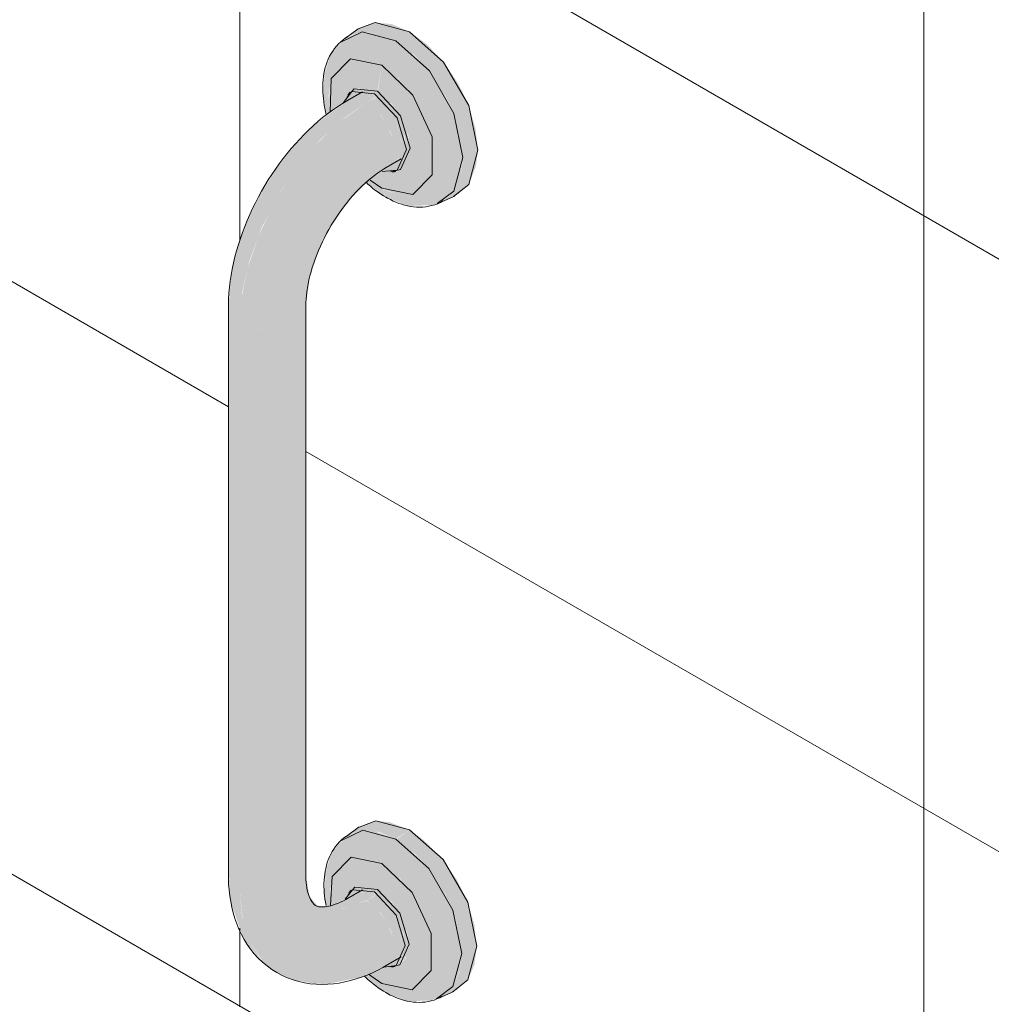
# Model space of a CAD drawing. Header units: metres. Extents: x -5.4 to 6, y -8 to 2.6.
# Tile 46 of 63: x 5.2 to 5.6, y -6.1 to -5.7. Entities that reach past the tile are written whole.
import ezdxf

# ---------------------------------------------------------------- set-up
doc = ezdxf.new("R2010")
doc.units = ezdxf.units.M
doc.layers.add('A-WALL-PATT', color=7, linetype='Continuous', lineweight=5)
doc.layers.add('P-SANR-FIXT', color=7, linetype='Continuous', lineweight=5)

# ---------------------------------------------------------------- blocks, each defined once
blk = doc.blocks.new('BARRA DE APOIO EM AÇO INOX 40cm - 2310_C_040_POL_Aço Inox Polido POL-2810958-ISO_BANHEIRO')
at = {"layer": 'P-SANR-FIXT', "true_color": 0xf4f4f4}
for points in [[(7.05222, -5.72019), (7.05788, -5.71635), (7.05056, -5.71323), (7.04374, -5.71256), (7.03755, -5.71461), (7.03349, -5.71796), (7.03832, -5.71647), (7.04502, -5.71713), (7.05056, -5.71949)], [(7.07186, -5.78631), (7.07788, -5.78365), (7.08238, -5.77948), (7.08534, -5.77212), (7.08617, -5.76534), (7.0852, -5.75633), (7.08238, -5.74682), (7.07788, -5.73746), (7.07202, -5.72889), (7.0652, -5.72168), (7.05788, -5.71635), (7.05222, -5.72019), (7.06019, -5.72626), (7.06733, -5.7343), (7.07278, -5.74285), (7.07628, -5.75013), (7.07906, -5.75947), (7.07986, -5.76948), (7.07906, -5.77608), (7.07628, -5.78222)], [(7.05751, -5.78838), (7.06733, -5.78803), (7.07213, -5.78607), (7.07661, -5.78149), (7.07906, -5.77608), (7.07989, -5.76723), (7.07906, -5.75947), (7.07612, -5.74979), (7.071, -5.73967), (7.0652, -5.73155), (7.05788, -5.72432), (7.05222, -5.72019), (7.04812, -5.72452), (7.04642, -5.73023), (7.05321, -5.7354), (7.0601, -5.74385), (7.06426, -5.75111), (7.0675, -5.76122), (7.06841, -5.76832), (7.06733, -5.77555), (7.06364, -5.78115), (7.05934, -5.78363), (7.05278, -5.78353), (7.04656, -5.78134), (7.04826, -5.78483), (7.05718, -5.78825)], [(7.05321, -5.7837), (7.05934, -5.78363), (7.06421, -5.78082), (7.06733, -5.77555), (7.06841, -5.76832), (7.06733, -5.75985), (7.06421, -5.75097), (7.05934, -5.74254), (7.05278, -5.73507), (7.04642, -5.73023), (7.04479, -5.74111), (7.05062, -5.74625), (7.05459, -5.75195), (7.05735, -5.75898), (7.05812, -5.76504), (7.05684, -5.77033), (7.05422, -5.77334), (7.04826, -5.7744), (7.04642, -5.77386), (7.04512, -5.77485), (7.04642, -5.78102), (7.05304, -5.78363)], [(7.03086, -5.74575), (7.03539, -5.74295), (7.03842, -5.74229), (7.04076, -5.74262), (7.04339, -5.74374), (7.04339, -5.74204), (7.0383, -5.74027), (7.034, -5.74111), (7.03105, -5.74475), (7.0309, -5.74555)], [(7.04339, -5.74204), (7.04461, -5.74096), (7.0394, -5.73915), (7.0346, -5.74043), (7.03403, -5.7411), (7.03889, -5.74047), (7.04325, -5.74199)], [(7.0528, -5.77361), (7.05423, -5.77334), (7.05718, -5.76994), (7.05817, -5.76427), (7.05667, -5.75674), (7.05373, -5.75044), (7.04887, -5.7444), (7.04441, -5.74114), (7.04339, -5.74204), (7.04911, -5.74701), (7.05309, -5.75266), (7.05585, -5.75983), (7.05661, -5.76536), (7.05525, -5.7708), (7.05304, -5.77334)], [(6.98767, -5.83663), (6.98868, -5.8242), (6.99168, -5.81108), (6.99654, -5.79776), (7.00461, -5.78246), (7.01197, -5.77154), (7.02058, -5.76137), (7.03144, -5.75164), (7.04026, -5.74555), (7.03733, -5.7443), (7.0346, -5.74403), (7.03176, -5.74511), (7.01876, -5.75477), (7.01032, -5.76349), (7.00306, -5.77265), (6.99619, -5.78359), (6.99034, -5.79564), (6.98717, -5.8043), (6.9844, -5.81535), (6.98299, -5.83009), (6.98353, -5.83249), (6.98513, -5.83471), (6.98622, -5.83553)], [(6.99899, -5.83933), (7.00313, -5.83902), (7.00699, -5.83809), (7.0103, -5.83663), (7.01284, -5.83471), (7.01444, -5.83249), (7.01533, -5.82732), (7.01674, -5.81771), (7.01895, -5.81042), (7.02283, -5.8015), (7.02761, -5.79324), (7.03331, -5.78569), (7.04125, -5.77779), (7.05006, -5.7708), (7.05119, -5.7683), (7.05157, -5.76514), (7.05119, -5.76154), (7.04934, -5.75623), (7.04826, -5.75399), (7.04511, -5.74971), (7.04319, -5.74768), (7.04026, -5.74555), (7.02855, -5.75398), (7.01871, -5.76349), (7.01104, -5.77265), (7.00243, -5.78607), (6.99553, -5.80052), (6.99115, -5.81339), (6.98856, -5.82571), (6.98767, -5.83663), (6.99099, -5.83809), (6.9952, -5.83904), (6.99729, -5.8392)], [(7.04026, -5.74555), (7.04319, -5.74366), (7.04026, -5.74247), (7.03733, -5.74235), (7.0346, -5.7434), (7.03373, -5.7443), (7.0346, -5.74403), (7.03762, -5.74442), (7.03982, -5.74536)], [(7.04826, -5.77247), (7.0523, -5.76981), (7.0535, -5.7683), (7.05432, -5.76649), (7.0547, -5.76334), (7.05392, -5.75842), (7.05227, -5.75403), (7.05019, -5.75044), (7.04766, -5.74729), (7.04483, -5.74479), (7.04319, -5.74385), (7.04026, -5.74555), (7.04339, -5.74789), (7.04625, -5.75105), (7.04847, -5.75444), (7.05015, -5.75804), (7.05123, -5.7619), (7.05148, -5.76592), (7.05111, -5.76847), (7.05006, -5.7708), (7.04863, -5.77212)], [(7.04847, -5.77448), (7.05278, -5.77364), (7.05566, -5.77033), (7.05667, -5.76504), (7.05513, -5.75737), (7.05278, -5.75195), (7.04784, -5.74564), (7.04339, -5.74204), (7.04349, -5.74381), (7.04739, -5.74701), (7.05028, -5.75056), (7.05234, -5.75418), (7.0538, -5.75798), (7.05451, -5.76159), (7.05453, -5.76475), (7.05398, -5.76724), (7.05318, -5.76899), (7.05006, -5.77143), (7.04651, -5.7738), (7.04826, -5.7744)], [(6.98767, -6.07118), (6.98767, -5.83663), (6.98513, -5.83471), (6.98353, -5.83249), (6.98299, -5.83009), (6.98299, -6.06464), (6.98353, -6.06703), (6.98513, -6.06926), (6.98717, -6.0708)], [(6.99899, -6.07388), (7.00313, -6.07357), (7.00699, -6.07264), (7.0103, -6.07118), (7.01284, -6.06926), (7.01444, -6.06703), (7.01499, -6.06464), (7.01499, -5.83009), (7.01436, -5.83259), (7.01239, -5.83506), (7.0103, -5.83663), (7.00699, -5.83809), (7.00313, -5.83902), (6.99899, -5.83933), (6.99485, -5.83902), (6.99084, -5.83803), (6.98767, -5.83663), (6.98767, -6.07118), (6.99099, -6.07264), (6.9952, -6.07359)], [(7.05222, -6.05005), (7.05788, -6.04621), (7.04962, -6.04305), (7.04399, -6.04249), (7.03783, -6.04456), (7.03292, -6.04814), (7.03857, -6.0464), (7.04515, -6.04705), (7.05069, -6.04941)], [(7.07151, -6.115), (7.07753, -6.11233), (7.08195, -6.10824), (7.08473, -6.1021), (7.08567, -6.09434), (7.08473, -6.08549), (7.08195, -6.07615), (7.07753, -6.06695), (7.07151, -6.05825), (7.06381, -6.05053), (7.05788, -6.04621), (7.05243, -6.05021), (7.05998, -6.05594), (7.06586, -6.06216), (7.07238, -6.07223), (7.07585, -6.07946), (7.07858, -6.08863), (7.07935, -6.0986), (7.07858, -6.10495), (7.07585, -6.11098)], [(7.05735, -6.11704), (7.06686, -6.11676), (7.07168, -6.11484), (7.07611, -6.1104), (7.07865, -6.10439), (7.07938, -6.09614), (7.07858, -6.08863), (7.0754, -6.07851), (7.07077, -6.06935), (7.06508, -6.06133), (7.05788, -6.05419), (7.05222, -6.05005), (7.0481, -6.05443), (7.04642, -6.0601), (7.05388, -6.0661), (7.05975, -6.07334), (7.06389, -6.08061), (7.06703, -6.09035), (7.06791, -6.09733), (7.06686, -6.10439), (7.0634, -6.10978), (7.05905, -6.11229), (7.05243, -6.11211), (7.04642, -6.10974), (7.04812, -6.11349), (7.05653, -6.11681)], [(7.05306, -6.11236), (7.05905, -6.11229), (7.06381, -6.10955), (7.06686, -6.10439), (7.06791, -6.09733), (7.06686, -6.08905), (7.06381, -6.08037), (7.05905, -6.07213), (7.05243, -6.06467), (7.04642, -6.0601), (7.04461, -6.07082), (7.05035, -6.07586), (7.05442, -6.08185), (7.05691, -6.08838), (7.05762, -6.09405), (7.05639, -6.09914), (7.05381, -6.10204), (7.04826, -6.10313), (7.04703, -6.10289), (7.04516, -6.10375), (7.04642, -6.10974), (7.05289, -6.11229)], [(7.02398, -6.10991), (7.03762, -6.10719), (7.04844, -6.10217), (7.05006, -6.10066), (7.05119, -6.09816), (7.05157, -6.095), (7.05111, -6.09112), (7.04934, -6.0861), (7.04826, -6.08385), (7.04484, -6.07929), (7.04319, -6.07754), (7.04007, -6.07549), (7.03157, -6.0788), (7.02484, -6.07929), (7.01965, -6.07736), (7.01651, -6.07357), (7.01499, -6.06464), (7.01435, -6.06717), (7.01239, -6.06961), (7.0091, -6.07171), (7.0059, -6.0729), (7.00147, -6.07369), (6.99706, -6.07374), (6.99291, -6.0731), (6.99038, -6.07237), (6.98767, -6.07118), (6.9889, -6.08314), (6.99168, -6.0921), (6.99712, -6.10028), (7.0032, -6.10527), (7.01025, -6.10828), (7.0187, -6.10981), (7.02365, -6.10991)], [(7.03143, -6.07495), (7.03408, -6.07357), (7.03593, -6.07264), (7.03842, -6.07216), (7.04113, -6.07264), (7.04339, -6.07357), (7.04339, -6.0719), (7.03849, -6.0702), (7.03417, -6.07121), (7.03157, -6.0742)], [(7.04339, -6.0719), (7.04461, -6.07082), (7.03959, -6.06908), (7.03507, -6.0702), (7.0346, -6.07096), (7.03888, -6.07034), (7.04324, -6.07185)], [(7.05243, -6.10233), (7.05388, -6.10202), (7.05683, -6.09816), (7.05758, -6.09266), (7.05617, -6.0859), (7.05365, -6.0803), (7.04879, -6.0742), (7.04441, -6.071), (7.04349, -6.07199), (7.04903, -6.07687), (7.05298, -6.08271), (7.05538, -6.08898), (7.05599, -6.095), (7.0552, -6.09914), (7.05245, -6.1023)], [(7.04026, -6.07541), (7.04319, -6.07352), (7.04026, -6.07234), (7.03733, -6.07221), (7.03408, -6.07357), (7.03373, -6.07416), (7.0346, -6.07389), (7.03741, -6.0742), (7.04001, -6.0753)], [(7.04826, -6.10233), (7.0523, -6.09968), (7.0535, -6.09816), (7.05432, -6.09636), (7.0547, -6.0932), (7.05381, -6.08791), (7.05227, -6.08389), (7.05019, -6.0803), (7.04766, -6.07716), (7.04483, -6.07465), (7.04339, -6.0736), (7.04026, -6.07541), (7.04411, -6.07851), (7.04609, -6.08068), (7.04828, -6.0839), (7.05006, -6.0876), (7.05119, -6.0914), (7.05154, -6.09527), (7.05119, -6.09816), (7.05006, -6.10066), (7.04844, -6.10217)], [(7.04828, -6.10313), (7.05243, -6.10233), (7.05529, -6.09868), (7.05617, -6.09405), (7.05469, -6.08667), (7.05243, -6.08145), (7.04784, -6.0755), (7.04339, -6.0719), (7.04349, -6.07368), (7.04739, -6.07687), (7.05019, -6.0803), (7.05234, -6.08404), (7.0538, -6.08785), (7.05451, -6.09145), (7.05453, -6.09461), (7.05392, -6.09724), (7.05318, -6.09886), (7.05006, -6.10129), (7.04727, -6.10278), (7.04826, -6.10313)]]:
    blk.add_hatch(color=7, dxfattribs=at).paths.add_polyline_path(points)
h = blk.add_hatch(color=7, dxfattribs=at)
h.paths.add_polyline_path([(7.04812, -5.78477), (7.04642, -5.78102), (7.04171, -5.77744), (7.04018, -5.7786), (7.04549, -5.78289), (7.04727, -5.78416)])
h.paths.add_polyline_path([(7.02377, -5.75081), (7.02529, -5.74971), (7.02443, -5.74293), (7.0255, -5.7357), (7.02863, -5.73043), (7.03349, -5.72762), (7.03969, -5.72758), (7.04642, -5.73023), (7.04812, -5.72452), (7.05222, -5.72019), (7.04502, -5.71713), (7.03788, -5.7166), (7.03203, -5.71871), (7.02792, -5.72254), (7.025, -5.72645), (7.02271, -5.73399), (7.02228, -5.74293), (7.02248, -5.74475), (7.02375, -5.7507)])
h = blk.add_hatch(color=7, dxfattribs=at)
h.paths.add_polyline_path([(7.04642, -5.78102), (7.04512, -5.77485), (7.04171, -5.77744), (7.04461, -5.77964)])
h.paths.add_polyline_path([(7.02529, -5.74972), (7.0309, -5.74555), (7.03152, -5.74396), (7.03498, -5.74), (7.03962, -5.73922), (7.04461, -5.74096), (7.04642, -5.73023), (7.03962, -5.72755), (7.03349, -5.72762), (7.02863, -5.73043), (7.0255, -5.7357), (7.02457, -5.74403), (7.02529, -5.74971)])
h = blk.add_hatch(color=7, dxfattribs=at)
h.paths.add_polyline_path([(7.04812, -6.11349), (7.04642, -6.10974), (7.04098, -6.10566), (7.03936, -6.10658), (7.04548, -6.11162), (7.04727, -6.11289)])
h.paths.add_polyline_path([(7.0237, -6.07769), (7.02554, -6.07735), (7.02501, -6.0719), (7.02597, -6.06545), (7.02903, -6.06029), (7.03378, -6.05754), (7.04054, -6.05778), (7.04642, -6.0601), (7.04812, -6.05438), (7.05222, -6.05005), (7.04399, -6.04694), (7.03823, -6.0465), (7.03249, -6.04852), (7.02827, -6.05246), (7.02546, -6.05622), (7.0232, -6.06364), (7.02274, -6.07318), (7.02366, -6.07751)])
h = blk.add_hatch(color=7, dxfattribs=at)
h.paths.add_polyline_path([(7.04642, -6.10974), (7.04516, -6.10375), (7.04102, -6.10564), (7.04461, -6.10836)])
h.paths.add_polyline_path([(7.02554, -6.07735), (7.03145, -6.07485), (7.03199, -6.07372), (7.03533, -6.0699), (7.04012, -6.06926), (7.04461, -6.07082), (7.04642, -6.0601), (7.03975, -6.05748), (7.03378, -6.05754), (7.02903, -6.06029), (7.02597, -6.06545), (7.02506, -6.07357), (7.0255, -6.07706)])
h = blk.add_hatch(color=7, dxfattribs=at)
h.paths.add_polyline_path([(7.00308, -6.10522), (6.99654, -6.09979), (6.99168, -6.0921), (6.98868, -6.08244), (6.98767, -6.07118), (6.98466, -6.06861), (6.98353, -6.06703), (6.98321, -6.06703), (6.98411, -6.0766), (6.98873, -6.08974), (6.99168, -6.09445), (6.99712, -6.10084), (7.0024, -6.10472)])
h.paths.add_polyline_path([(7.02528, -6.07942), (7.03296, -6.07851), (7.04001, -6.0753), (7.03733, -6.07416), (7.0346, -6.07389), (7.02883, -6.07601), (7.02394, -6.07765), (7.0216, -6.07785), (7.02054, -6.07796), (7.02492, -6.07931)])
at = {"layer": 'P-SANR-FIXT'}
for p, q in [((7.03668, -5.71514), (7.03139, -5.71901)), ((7.03842, -5.7412), (7.03226, -5.74475)), ((7.03334, -5.74136), (7.03239, -5.74243)), ((7.04826, -5.77247), (7.05442, -5.76891)), ((7.05083, -5.77437), (7.05223, -5.77409)), ((7.04167, -5.77768), (7.04642, -5.78102)), ((7.07061, -5.78695), (7.07661, -5.78429)), ((6.98299, -5.83009), (6.98299, -6.06464)), ((7.01499, -6.06464), (7.01499, -5.83009)), ((7.03705, -6.04503), (7.03176, -6.0489)), ((7.03842, -6.07106), (7.03226, -6.07462)), ((7.03375, -6.07121), (7.0328, -6.07228)), ((7.04826, -6.10233), (7.05442, -6.09877)), ((7.05055, -6.10303), (7.05195, -6.10275)), ((7.04099, -6.1058), (7.04642, -6.10974)), ((7.07028, -6.11562), (7.07628, -6.11297))]:
    blk.add_line(p, q, dxfattribs=at)
for points in [[(7.03669, -5.71522, 0), (7.04374, -5.71256, 0), (7.05788, -5.71635, 0)], [(7.05222, -5.72019, 0), (7.03832, -5.71647, 0), (7.02945, -5.72073, 0)], [(7.05788, -5.71635, 0), (7.07202, -5.72889, 0), (7.08238, -5.74682, 0), (7.08617, -5.76534, 0), (7.08238, -5.77948, 0), (7.07614, -5.78443, 0)], [(7.03257, -5.71824, 0), (7.03148, -5.71892, 0), (7.03044, -5.71968, 0), (7.02945, -5.7205, 0), (7.02853, -5.72138, 0), (7.02767, -5.72232, 0), (7.02687, -5.72331, 0), (7.02614, -5.72435, 0), (7.02547, -5.72542, 0), (7.02487, -5.72652, 0), (7.02433, -5.72766, 0), (7.02386, -5.72882, 0), (7.02344, -5.73001, 0), (7.02308, -5.73121, 0), (7.02278, -5.73243, 0), (7.02253, -5.73367, 0), (7.02233, -5.73492, 0), (7.02219, -5.73619, 0), (7.02209, -5.73747, 0), (7.02203, -5.73876, 0), (7.02203, -5.74006, 0), (7.02207, -5.74136, 0), (7.02215, -5.74268, 0), (7.02227, -5.744, 0), (7.02244, -5.74533, 0), (7.02265, -5.74666, 0), (7.02289, -5.74799, 0), (7.02318, -5.74933, 0), (7.0235, -5.75066, 0)], [(7.06939, -5.78742, 0), (7.07628, -5.78222, 0), (7.08, -5.76832, 0), (7.07628, -5.75013, 0), (7.06611, -5.73251, 0), (7.05222, -5.72019, 0)], [(7.04642, -5.73023, 0), (7.03349, -5.72762, 0), (7.0255, -5.7357, 0), (7.02512, -5.74966, 0)], [(7.04642, -5.78102, 0), (7.05934, -5.78363, 0), (7.06733, -5.77555, 0), (7.06733, -5.75985, 0), (7.05934, -5.74254, 0), (7.04642, -5.73023, 0)], [(7.04339, -5.74204, 0), (7.034, -5.74111, 0), (7.03066, -5.74563, 0)], [(7.04461, -5.74096, 0), (7.03498, -5.74, 0), (7.0321, -5.74326, 0)], [(7.04997, -5.77421, 0), (7.05423, -5.77334, 0), (7.05821, -5.76453, 0), (7.05423, -5.75111, 0), (7.04461, -5.74096, 0)], [(7.03226, -5.74475, 0), (7.03014, -5.74602, 0), (7.02806, -5.74737, 0), (7.026, -5.7488, 0), (7.02397, -5.7503, 0), (7.02198, -5.75187, 0), (7.02002, -5.75351, 0), (7.01809, -5.75521, 0), (7.0162, -5.75698, 0), (7.01434, -5.75881, 0), (7.01252, -5.7607, 0), (7.01074, -5.76265, 0), (7.009, -5.76465, 0), (7.0073, -5.7667, 0), (7.00565, -5.7688, 0), (7.00404, -5.77094, 0), (7.00248, -5.77313, 0), (7.00097, -5.77536, 0), (6.9995, -5.77763, 0), (6.99809, -5.77994, 0), (6.99673, -5.78227, 0), (6.99542, -5.78464, 0), (6.99418, -5.78704, 0), (6.99299, -5.78946, 0), (6.99185, -5.7919, 0), (6.99078, -5.79436, 0), (6.98978, -5.79684, 0), (6.98883, -5.79933, 0), (6.98795, -5.80183, 0), (6.98714, -5.80435, 0), (6.98639, -5.80687, 0), (6.98572, -5.80939, 0), (6.98511, -5.81191, 0), (6.98458, -5.81443, 0), (6.98412, -5.81695, 0), (6.98374, -5.81947, 0), (6.98343, -5.82197, 0), (6.9832, -5.82447, 0), (6.98306, -5.82696, 0), (6.98299, -5.82943, 0), (6.98299, -5.83009, 0)], [(7.04656, -5.7741, 0), (7.05278, -5.77364, 0), (7.05667, -5.76504, 0), (7.05278, -5.75195, 0), (7.04339, -5.74204, 0)], [(7.04826, -5.77247, 0), (7.04708, -5.77318, 0), (7.04587, -5.77396, 0), (7.04464, -5.77481, 0), (7.0434, -5.77573, 0), (7.04214, -5.77672, 0), (7.04088, -5.77777, 0), (7.03962, -5.77889, 0), (7.03836, -5.78007, 0), (7.0371, -5.7813, 0), (7.03585, -5.7826, 0), (7.03462, -5.78395, 0), (7.0334, -5.78535, 0), (7.0322, -5.7868, 0), (7.03102, -5.7883, 0), (7.02987, -5.78983, 0), (7.02875, -5.79141, 0), (7.02765, -5.79302, 0), (7.02659, -5.79467, 0), (7.02556, -5.79634, 0), (7.02458, -5.79804, 0), (7.02363, -5.79976, 0), (7.02272, -5.8015, 0), (7.02186, -5.80325, 0), (7.02105, -5.80501, 0), (7.02028, -5.80678, 0), (7.01956, -5.80854, 0), (7.01889, -5.81031, 0), (7.01827, -5.81207, 0), (7.0177, -5.81382, 0), (7.01719, -5.81555, 0), (7.01673, -5.81726, 0), (7.01633, -5.81895, 0), (7.01598, -5.82061, 0), (7.01568, -5.82224, 0), (7.01544, -5.82383, 0), (7.01525, -5.82538, 0), (7.01511, -5.82688, 0), (7.01503, -5.82833, 0), (7.01499, -5.82973, 0), (7.01499, -5.83009, 0)], [(7.04005, -5.7787, 0), (7.04072, -5.77933, 0), (7.04174, -5.78023, 0), (7.04278, -5.78109, 0), (7.04384, -5.78192, 0), (7.04491, -5.78271, 0), (7.046, -5.78346, 0), (7.0471, -5.78417, 0), (7.04812, -5.78477, 0)], [(7.07186, -5.78631, 0), (7.07073, -5.78692, 0), (7.06956, -5.78744, 0), (7.06835, -5.78788, 0), (7.06713, -5.78824, 0), (7.06588, -5.78852, 0), (7.06463, -5.78871, 0), (7.06337, -5.78883, 0), (7.0621, -5.78887, 0), (7.06085, -5.78883, 0), (7.05959, -5.78873, 0), (7.05835, -5.78856, 0), (7.05712, -5.78833, 0), (7.05589, -5.78804, 0), (7.05468, -5.78769, 0), (7.05349, -5.78729, 0), (7.0523, -5.78683, 0), (7.05113, -5.78633, 0), (7.04998, -5.78577, 0), (7.04883, -5.78517, 0), (7.04812, -5.78477, 0)], [(7.03706, -6.0451, 0), (7.04399, -6.04249, 0), (7.05788, -6.04621, 0)], [(7.05222, -6.05005, 0), (7.03857, -6.0464, 0), (7.0298, -6.05064, 0)], [(7.05788, -6.04621, 0), (7.07178, -6.05853, 0), (7.08195, -6.07615, 0), (7.08567, -6.09434, 0), (7.08195, -6.10824, 0), (7.07582, -6.11311, 0)], [(7.03292, -6.04814, 0), (7.03184, -6.04882, 0), (7.03081, -6.04956, 0), (7.02984, -6.05037, 0), (7.02893, -6.05124, 0), (7.02808, -6.05217, 0), (7.02729, -6.05315, 0), (7.02657, -6.05417, 0), (7.02592, -6.05522, 0), (7.02532, -6.05631, 0), (7.02479, -6.05743, 0), (7.02432, -6.05858, 0), (7.02391, -6.05974, 0), (7.02356, -6.06093, 0), (7.02326, -6.06213, 0), (7.02302, -6.06335, 0), (7.02282, -6.06458, 0), (7.02268, -6.06583, 0), (7.02258, -6.06708, 0), (7.02253, -6.06835, 0), (7.02252, -6.06963, 0), (7.02256, -6.07091, 0), (7.02264, -6.0722, 0), (7.02276, -6.0735, 0), (7.02293, -6.0748, 0), (7.02313, -6.07611, 0), (7.02337, -6.07742, 0)], [(7.06906, -6.11609, 0), (7.07585, -6.11098, 0), (7.07951, -6.09733, 0), (7.07585, -6.07946, 0), (7.06586, -6.06216, 0), (7.05222, -6.05005, 0)], [(7.04642, -6.0601, 0), (7.03378, -6.05754, 0), (7.02597, -6.06545, 0), (7.02529, -6.07729, 0)], [(7.04642, -6.10974, 0), (7.05905, -6.11229, 0), (7.06686, -6.10439, 0), (7.06686, -6.08905, 0), (7.05905, -6.07213, 0), (7.04642, -6.0601, 0)], [(7.00308, -6.10522, 0), (7.00099, -6.10392, 0), (6.99901, -6.10248, 0), (6.99713, -6.10091, 0), (6.99536, -6.09922, 0), (6.99372, -6.09743, 0), (6.9922, -6.09554, 0), (6.99081, -6.09357, 0), (6.98954, -6.09153, 0), (6.9884, -6.08943, 0), (6.98737, -6.08726, 0), (6.98647, -6.08505, 0), (6.98568, -6.0828, 0), (6.985, -6.08052, 0), (6.98442, -6.07819, 0), (6.98395, -6.07584, 0), (6.98357, -6.07347, 0), (6.98329, -6.07107, 0), (6.9831, -6.06864, 0), (6.98301, -6.0662, 0), (6.98299, -6.06464, 0)], [(7.01908, -6.07751, 0), (7.01887, -6.07738, 0), (7.01867, -6.07723, 0), (7.01846, -6.07705, 0), (7.01823, -6.07684, 0), (7.018, -6.07658, 0), (7.01775, -6.07627, 0), (7.01749, -6.0759, 0), (7.01721, -6.07546, 0), (7.01694, -6.07495, 0), (7.01666, -6.07436, 0), (7.01638, -6.07369, 0), (7.01612, -6.07294, 0), (7.01587, -6.0721, 0), (7.01564, -6.07119, 0), (7.01544, -6.0702, 0), (7.01528, -6.06913, 0), (7.01514, -6.06798, 0), (7.01505, -6.06677, 0), (7.015, -6.06549, 0), (7.01499, -6.06464, 0)], [(7.04339, -6.0719, 0), (7.03435, -6.07101, 0), (7.03131, -6.07485, 0)], [(7.04461, -6.07082, 0), (7.03533, -6.0699, 0), (7.03256, -6.07303, 0)], [(7.04978, -6.10286, 0), (7.05388, -6.10202, 0), (7.05772, -6.09353, 0), (7.05388, -6.08061, 0), (7.04461, -6.07082, 0)], [(7.01908, -6.07751, 0), (7.01929, -6.07762, 0), (7.01952, -6.07772, 0), (7.01978, -6.07782, 0), (7.02007, -6.0779, 0), (7.02041, -6.07798, 0), (7.02081, -6.07804, 0), (7.02126, -6.07808, 0), (7.02178, -6.0781, 0), (7.02236, -6.07808, 0), (7.02301, -6.07803, 0), (7.02373, -6.07793, 0), (7.02451, -6.07778, 0), (7.02536, -6.07758, 0), (7.02626, -6.07732, 0), (7.02722, -6.077, 0), (7.02823, -6.07661, 0), (7.02929, -6.07615, 0), (7.03039, -6.07563, 0), (7.03152, -6.07503, 0), (7.03226, -6.07462, 0)], [(7.04725, -6.10297, 0), (7.05243, -6.10233, 0), (7.05617, -6.09405, 0), (7.05243, -6.08145, 0), (7.04339, -6.0719, 0)], [(7.00308, -6.10522, 0), (7.00524, -6.10637, 0), (7.00748, -6.10737, 0), (7.00978, -6.10822, 0), (7.01212, -6.1089, 0), (7.0145, -6.10943, 0), (7.01689, -6.1098, 0), (7.01929, -6.11002, 0), (7.0217, -6.1101, 0), (7.02409, -6.11003, 0), (7.02648, -6.10984, 0), (7.02884, -6.10952, 0), (7.03119, -6.10908, 0), (7.03351, -6.10853, 0), (7.03581, -6.10786, 0), (7.03808, -6.1071, 0), (7.04033, -6.10623, 0), (7.04255, -6.10528, 0), (7.04474, -6.10423, 0), (7.0469, -6.10309, 0), (7.04826, -6.10233, 0)], [(7.03912, -6.1065, 0), (7.03987, -6.10723, 0), (7.04085, -6.10815, 0), (7.04186, -6.10903, 0), (7.04288, -6.10988, 0), (7.04391, -6.11069, 0), (7.04497, -6.11146, 0), (7.04604, -6.1122, 0), (7.04712, -6.1129, 0), (7.04812, -6.11349, 0)], [(7.07151, -6.115, 0), (7.07039, -6.11559, 0), (7.06924, -6.11611, 0), (7.06805, -6.11655, 0), (7.06684, -6.1169, 0), (7.06561, -6.11717, 0), (7.06437, -6.11737, 0), (7.06313, -6.11748, 0), (7.06188, -6.11752, 0), (7.06064, -6.11749, 0), (7.05941, -6.11739, 0), (7.05818, -6.11722, 0), (7.05697, -6.11699, 0), (7.05576, -6.11671, 0), (7.05457, -6.11636, 0), (7.05339, -6.11597, 0), (7.05223, -6.11552, 0), (7.05108, -6.11502, 0), (7.04994, -6.11448, 0), (7.04882, -6.11389, 0), (7.04812, -6.11349, 0)]]:
    blk.add_polyline3d(points, dxfattribs=at)

msp = doc.modelspace()

# ---------------------------------------------------------------- hatches: boundary and pattern name
at = {"layer": 'A-WALL-PATT', "true_color": 0x808080}
h = msp.add_hatch(dxfattribs=at)
h.set_pattern_fill('FP_14', color=8, style=0, pattern_type=2)
h.set_pattern_definition([(330, (4.4491, -6.854), (3e-06, 0.244945), []), (90, (4.4491, -6.854), (-0.28284, 0.1633), [])])
h.paths.add_polyline_path([(5.86183, -7.17992), (5.86183, -6.54305), (5.79224, -6.58323), (5.79224, -6.74783), (5.78551, -6.74627), (5.76783, -6.73606), (5.76783, -6.66169), (5.71208, -6.62951), (5.54363, -6.72676), (5.34732, -6.61365), (5.33535, -6.60745), (5.31695, -6.59589), (4.99491, -6.40996), (4.81905, -6.5115), (4.80433, -6.56937), (5.78223, -7.13396)])
h.paths.add_polyline_path([(5.76783, -6.6386), (5.76783, -6.59732), (5.73208, -6.61796)])
h.paths.add_polyline_path([(4.83007, -6.46819), (4.99701, -6.3718), (4.99691, -6.27), (4.97392, -6.28328), (4.97129, -6.3083), (4.97081, -6.30978), (4.96896, -6.31348), (4.96587, -6.31754), (4.96217, -6.32066), (4.95652, -6.32415), (4.90248, -6.355), (4.89539, -6.35714), (4.89096, -6.35798), (4.88654, -6.35829), (4.87947, -6.35841), (4.86425, -6.3672), (4.85677, -6.36323), (4.83177, -6.4615)])
h.paths.add_polyline_path([(4.17748, -5.05388), (4.17846, -5.05388), (4.17798, -5.05384)])
h.paths.add_polyline_path([(5.86183, -6.44507), (5.86183, -5.71023), (4.28208, -4.79816), (4.28208, -5.34014), (4.28827, -5.34111), (4.29809, -5.34678), (4.30732, -5.35599), (4.31485, -5.36764), (4.31975, -5.38029), (4.32146, -5.39244), (4.31975, -5.40263), (4.31484, -5.40962), (4.29479, -5.41905), (4.29046, -5.42007), (4.28296, -5.41924), (4.28208, -5.41924), (4.28184, -5.50665), (4.28127, -5.51236), (4.27622, -5.52393), (4.271, -5.52959), (4.26454, -5.5331), (4.25654, -5.53416), (4.25035, -5.53418), (4.2407, -5.5311), (4.23037, -5.52481), (4.22171, -5.51682), (4.21372, -5.50744), (4.20735, -5.49666), (4.20282, -5.4863), (4.19943, -5.47617), (4.19763, -5.46221), (4.1976, -5.12105), (4.19576, -5.1101), (4.19404, -5.10959), (4.19133, -5.10673), (4.18964, -5.09969), (4.18609, -5.10174), (4.18418, -5.10064), (4.18396, -5.07623), (4.18293, -5.07138), (4.17666, -5.06711), (4.17606, -5.06541), (4.17604, -5.06442), (4.1743, -5.06342), (4.17364, -5.06224), (4.17382, -5.05882), (4.17547, -5.05592), (4.17798, -5.05377), (4.18028, -5.05313), (4.17977, -5.05149), (4.16798, -4.98154), (4.15964, -4.97995), (4.15259, -4.97732), (4.14366, -4.97119), (4.13986, -4.96707), (4.13665, -4.96272), (4.134, -4.95718), (4.13171, -4.9506), (4.1541, -4.91819), (4.15577, -4.9182), (4.15944, -4.91971), (4.16475, -4.92256), (4.17809, -4.93108), (4.19069, -4.94052), (4.19515, -4.94442), (4.19775, -4.94726), (4.19824, -4.94874), (4.19017, -4.96043), (4.20762, -5.06506), (4.21157, -5.06278), (4.23336, -5.07536), (4.23336, -5.0974), (4.20923, -5.11134), (4.21139, -5.12226), (4.21163, -5.12411), (4.21194, -5.46423), (4.21255, -5.47194), (4.21611, -5.48289), (4.221, -5.49294), (4.22574, -5.50032), (4.23233, -5.50834), (4.24001, -5.5147), (4.24958, -5.51987), (4.25676, -5.52081), (4.26142, -5.51937), (4.26511, -5.51594), (4.267, -5.51243), (4.26808, -5.50266), (4.26791, -5.41801), (4.26713, -5.4205), (4.26519, -5.42258), (4.2638, -5.4232), (4.2628, -5.42341), (4.26054, -5.42267), (4.24732, -5.41521), (4.24717, -5.43187), (4.24637, -5.43326), (4.24316, -5.43483), (4.24102, -5.43483), (4.23808, -5.43386), (4.23655, -5.43205), (4.2362, -5.41743), (4.2345, -5.41625), (4.2309, -5.41149), (4.22956, -5.40829), (4.22883, -5.40451), (4.21624, -5.39694), (4.21561, -5.39408), (4.21742, -5.38989), (4.21856, -5.38884), (4.22034, -5.38801), (4.22248, -5.38841), (4.23639, -5.39611), (4.23667, -5.37937), (4.23764, -5.37797), (4.23938, -5.37695), (4.24161, -5.37662), (4.24542, -5.37737), (4.24704, -5.37916), (4.24733, -5.3843), (4.25065, -5.38166), (4.25128, -5.38122), (4.25012, -5.37333), (4.24997, -5.36931), (4.2509, -5.36289), (4.25206, -5.35997), (4.25534, -5.35448), (4.25691, -5.35305), (4.26127, -5.34977), (4.26808, -5.345), (4.26808, -4.79008), (3.93962, -4.60044), (3.93962, -5.80377), (4.14043, -5.92001), (4.14839, -5.9264), (4.15483, -5.93828), (4.15579, -5.94591), (4.15579, -5.95616), (4.15483, -5.9618), (4.15247, -5.96721), (4.14945, -5.97133), (4.13908, -5.97946), (3.96083, -6.08238), (4.43664, -6.3568), (4.44257, -6.35235), (4.45201, -6.34586), (4.46478, -6.33827), (4.48094, -6.33004), (4.49034, -6.32593), (4.50542, -6.32006), (4.52125, -6.31484), (4.60164, -6.29225), (4.65723, -6.27676), (4.68181, -6.26882), (4.68922, -6.26614), (4.66859, -6.25423), (4.66859, -6.2379), (4.67514, -6.23412), (4.66823, -6.17441), (4.66287, -6.11588), (4.6572, -6.03045), (4.65597, -6.00521), (4.65433, -5.96747), (4.65304, -5.96322), (4.65266, -5.96058), (4.65293, -5.95614), (4.65507, -5.94868), (4.65791, -5.94341), (4.66115, -5.93923), (4.66823, -5.93364), (4.67319, -5.93069), (4.68823, -5.92189), (4.70996, -5.90981), (4.73253, -5.89744), (4.73467, -5.89698), (4.74226, -5.8959), (4.74492, -5.89618), (4.74983, -5.89666), (4.5541, -5.78327), (4.54742, -5.77824), (4.53979, -5.7686), (4.53826, -5.76577), (4.53586, -5.75873), (4.5348, -5.75102), (4.53594, -5.74329), (4.53935, -5.73438), (4.54749, -5.72442), (4.55545, -5.71848), (4.55386, -5.70955), (4.55378, -5.70759), (4.55393, -5.70247), (4.55608, -5.69474), (4.55873, -5.69089), (4.56187, -5.68796), (4.56565, -5.68538), (4.568, -5.6842), (4.57407, -5.68182), (4.58319, -5.68326), (4.59289, -5.68886), (4.60231, -5.69841), (4.60965, -5.71), (4.61439, -5.72271), (4.61583, -5.73476), (4.61397, -5.74444), (4.60875, -5.75126), (4.59955, -5.75584), (4.59585, -5.75686), (4.58969, -5.75672), (4.58443, -5.75494), (4.57998, -5.75277), (4.57338, -5.74775), (4.57169, -5.7461), (4.56815, -5.74917), (4.56698, -5.75168), (4.56905, -5.75443), (4.57478, -5.75864), (5.00106, -6.00441), (5.01105, -6.00809), (5.0184, -6.00934), (5.02846, -6.0098), (5.03756, -6.00882), (5.04569, -6.00698), (5.0517, -6.00441), (5.05025, -5.99614), (5.05017, -5.99418), (5.05032, -5.98906), (5.05247, -5.98133), (5.05512, -5.97749), (5.05826, -5.97455), (5.06204, -5.97197), (5.06439, -5.97079), (5.07046, -5.96841), (5.07958, -5.96985), (5.08981, -5.97598), (5.09869, -5.985), (5.10604, -5.99659), (5.11078, -6.0093), (5.11222, -6.02135), (5.11036, -6.03103), (5.10514, -6.03785), (5.09594, -6.04243), (5.09224, -6.04345), (5.0863, -6.04337), (5.08082, -6.04153), (5.07637, -6.03936), (5.06972, -6.0343), (5.06773, -6.03235), (5.05963, -6.036), (5.05161, -6.03857), (5.04191, -6.04074), (5.02877, -6.04184), (5.01814, -6.04146), (5.00752, -6.03999), (4.99629, -6.03718), (4.9827, -6.03148), (4.98597, -6.03571), (4.98776, -6.03845), (4.98918, -6.04222), (4.99067, -6.05032), (4.98837, -6.05913), (4.98297, -6.1633), (4.97781, -6.24408), (5.10009, -6.17348), (5.09911, -6.17047), (5.09887, -6.16642), (5.09921, -6.16295), (5.10119, -6.15677), (5.10361, -6.152), (5.10589, -6.1486), (5.10867, -6.14537), (5.12155, -6.13793), (5.12142, -6.12946), (5.12055, -6.12854), (5.11923, -6.12661), (5.11822, -6.12451), (5.11758, -6.12237), (5.11736, -6.12034), (5.11758, -6.11856), (5.11859, -6.11681), (5.12055, -6.11546), (5.12155, -6.11488), (5.12155, -6.10218), (5.12402, -6.10075), (5.18751, -6.1374), (5.18751, -6.26414), (5.28312, -6.20894), (5.28312, -6.12729), (5.29727, -6.11912), (5.8482, -6.43721)])
h.paths.add_polyline_path([(5.02861, -6.35356), (5.12084, -6.30031), (5.12055, -6.3), (5.11923, -6.29808), (5.11807, -6.29547), (5.11739, -6.29205), (5.11736, -6.2918), (5.11797, -6.28916), (5.11822, -6.28862), (5.12055, -6.28692), (5.12155, -6.28634), (5.12155, -6.19804), (5.02861, -6.2517), (5.02861, -6.3466)])
h.paths.add_polyline_path([(5.36744, -6.11704), (5.36252, -6.11539), (5.35721, -6.11278), (5.35219, -6.10902), (5.34921, -6.10651), (5.34657, -6.10754), (5.33374, -6.10991), (5.32879, -6.10981), (5.32006, -6.10816), (5.31249, -6.10472), (5.30632, -6.09979), (5.30021, -6.0921), (5.29817, -6.08794), (5.2942, -6.0766), (5.29308, -6.06464), (5.29321, -5.82877), (5.2945, -5.81535), (5.29777, -5.80293), (5.30124, -5.79358), (5.3078, -5.78079), (5.31616, -5.76867), (5.32335, -5.76019), (5.3313, -5.75264), (5.33384, -5.7507), (5.33237, -5.74293), (5.33285, -5.73383), (5.33509, -5.72645), (5.33883, -5.72161), (5.34509, -5.71647), (5.34841, -5.71423), (5.35383, -5.71256), (5.36066, -5.71323), (5.36798, -5.71635), (5.3762, -5.72264), (5.38212, -5.72889), (5.38798, -5.73746), (5.39247, -5.74682), (5.3953, -5.75633), (5.39626, -5.76534), (5.3953, -5.77323), (5.39247, -5.77948), (5.38798, -5.78365), (5.37671, -5.7883), (5.36727, -5.78825), (5.3573, -5.78412), (5.35088, -5.77914), (5.35027, -5.7786), (5.34858, -5.78023), (5.34178, -5.78741), (5.33562, -5.79647), (5.33111, -5.80526), (5.32802, -5.81324), (5.3262, -5.82103), (5.32508, -5.83249), (5.32535, -6.06623), (5.32692, -6.07435), (5.33031, -6.0777), (5.33284, -6.07783), (5.33376, -6.07751), (5.33287, -6.07207), (5.33329, -6.06364), (5.33555, -6.05622), (5.33914, -6.05156), (5.3454, -6.0464), (5.34866, -6.04416), (5.35408, -6.04249), (5.36078, -6.04315), (5.36915, -6.04706), (5.37596, -6.05229), (5.38187, -6.05853), (5.38763, -6.06695), (5.39204, -6.07615), (5.39482, -6.08549), (5.39577, -6.09434), (5.39482, -6.1021), (5.39204, -6.10824), (5.38763, -6.11233), (5.3764, -6.11697), (5.37349, -6.11699)])
h.paths.add_polyline_path([(4.47998, -5.85953), (4.47028, -5.858), (4.46606, -5.85673), (4.45696, -5.85156), (4.45102, -5.84629), (4.44334, -5.83517), (4.4415, -5.83249), (4.43298, -5.83477), (4.43148, -5.83503), (4.42182, -5.83492), (4.40875, -5.83161), (4.3955, -5.82517), (3.99307, -5.59243), (3.98482, -5.58654), (3.97499, -5.57476), (3.97322, -5.57149), (3.96959, -5.5617), (3.96952, -5.56151), (3.96873, -5.55296), (3.96977, -5.54513), (3.97388, -5.5344), (3.98024, -5.52576), (3.98838, -5.51827), (3.99834, -5.51166), (4.00177, -5.50929), (4.00079, -5.50211), (4.00177, -5.49538), (4.00281, -5.49228), (4.00592, -5.48801), (4.00978, -5.4848), (4.01547, -5.48169), (4.01972, -5.48038), (4.02544, -5.48094), (4.03157, -5.48355), (4.03769, -5.48802), (4.0434, -5.49404), (4.0483, -5.50122), (4.05206, -5.50905), (4.05453, -5.51793), (4.05524, -5.52455), (4.05443, -5.53116), (4.05187, -5.53656), (4.04822, -5.53992), (4.04218, -5.54341), (4.03728, -5.54493), (4.03177, -5.54474), (4.02616, -5.54299), (4.01972, -5.53906), (4.01774, -5.53741), (4.00988, -5.54233), (4.004, -5.54718), (4.00256, -5.54931), (4.00074, -5.55398), (4.00136, -5.55617), (4.00461, -5.56081), (4.01337, -5.5676), (4.41597, -5.79972), (4.42484, -5.80279), (4.42844, -5.80288), (4.4315, -5.80159), (4.43494, -5.796), (4.43639, -5.78647), (4.43672, -5.31821), (4.43794, -5.30585), (4.44184, -5.29092), (4.44821, -5.27534), (4.45516, -5.26338), (4.45924, -5.25718), (4.46948, -5.24483), (4.47895, -5.23584), (4.49331, -5.22589), (4.49681, -5.22363), (4.49624, -5.22047), (4.49604, -5.21291), (4.49822, -5.20583), (4.50105, -5.20218), (4.50482, -5.19906), (4.50986, -5.19615), (4.51476, -5.19464), (4.52047, -5.19521), (4.52661, -5.19782), (4.53273, -5.20228), (4.53844, -5.20831), (4.54406, -5.21698), (4.54732, -5.22405), (4.54947, -5.23128), (4.55028, -5.23882), (4.54947, -5.24543), (4.5471, -5.25065), (4.54327, -5.25419), (4.53606, -5.25806), (4.53232, -5.25919), (4.52561, -5.25886), (4.52321, -5.25813), (4.51812, -5.25568), (4.51276, -5.25161), (4.50697, -5.25496), (4.49741, -5.26217), (4.48634, -5.27424), (4.48043, -5.28294), (4.47497, -5.29365), (4.47032, -5.30722), (4.46889, -5.31628), (4.46839, -5.32417), (4.4681, -5.78969), (4.46726, -5.79904), (4.46487, -5.80754), (4.46306, -5.81213), (4.45814, -5.82005), (4.45675, -5.82194), (4.45266, -5.82601), (4.45826, -5.8351), (4.46048, -5.83814), (4.46583, -5.84284), (4.47297, -5.8463), (4.47514, -5.8467), (4.48023, -5.84719), (4.4877, -5.84421), (4.51351, -5.82901), (4.51245, -5.82604), (4.51063, -5.8196), (4.50991, -5.81581), (4.51014, -5.80766), (4.51173, -5.80235), (4.5148, -5.79781), (4.51812, -5.79502), (4.52391, -5.79171), (4.52873, -5.79022), (4.53454, -5.79081), (4.54072, -5.79346), (4.54747, -5.79859), (4.55259, -5.80399), (4.55759, -5.81134), (4.56132, -5.81912), (4.56371, -5.82714), (4.56452, -5.83474), (4.56371, -5.8414), (4.56132, -5.84667), (4.5575, -5.8502), (4.55141, -5.85372), (4.54548, -5.85529), (4.54091, -5.85519), (4.53677, -5.85395), (4.53177, -5.85141), (4.52621, -5.84705), (4.52264, -5.84352), (4.52005, -5.8402), (4.49209, -5.85617), (4.48544, -5.85869), (4.48188, -5.85924)])
h.paths.add_polyline_path([(4.03198, -5.53216), (4.03233, -5.53184), (4.03204, -5.53207)])
h.paths.add_polyline_path([(4.00199, -5.50956), (4.002, -5.50955), (4.00183, -5.50811)])
h.paths.add_polyline_path([(4.24372, -5.41664), (4.24386, -5.41617), (4.24373, -5.41661)])
h.paths.add_polyline_path([(4.26808, -5.41649), (4.26787, -5.4098), (4.26442, -5.41123), (4.26291, -5.41172), (4.26747, -5.41478), (4.26772, -5.41548)])
h.paths.add_polyline_path([(4.24133, -5.40998), (4.24034, -5.40829), (4.24079, -5.40941), (4.24132, -5.40997)])
h.paths.add_polyline_path([(4.24142, -5.41263), (4.24118, -5.41297), (4.24126, -5.41309)])
h.paths.add_polyline_path([(4.2416, -5.41253), (4.24142, -5.41263), (4.24157, -5.41263)])
h.paths.add_polyline_path([(4.24047, -5.41561), (4.24125, -5.41497), (4.2419, -5.41206), (4.24155, -5.41206), (4.24142, -5.41389), (4.24097, -5.41501), (4.24077, -5.41451), (4.24054, -5.41537)])
h.paths.add_polyline_path([(4.23583, -5.41335), (4.23499, -5.40981), (4.23535, -5.40967), (4.23499, -5.40963), (4.23487, -5.4093), (4.23487, -5.40966), (4.23449, -5.40981), (4.2348, -5.41007), (4.23499, -5.41005), (4.23576, -5.4131)])
h.paths.add_polyline_path([(4.23872, -5.40508), (4.2368, -5.40307), (4.23457, -5.40193), (4.23332, -5.40159), (4.23332, -5.40197), (4.23448, -5.402), (4.23765, -5.40398), (4.23858, -5.40493)])
h.paths.add_polyline_path([(4.23549, -5.40277), (4.23546, -5.40259), (4.23497, -5.40263)])
h.paths.add_polyline_path([(4.52649, -5.24644), (4.52943, -5.24374), (4.52727, -5.24575), (4.52662, -5.24633)])
h.paths.add_polyline_path([(4.50837, -5.21416), (4.51041, -5.21396), (4.51008, -5.21376), (4.50837, -5.21415)])
h.paths.add_polyline_path([(4.20541, -5.05162), (4.20541, -5.05162), (4.20745, -5.05162)])

# ---------------------------------------------------------------- block references
at = {"layer": 'P-SANR-FIXT'}
msp.add_blockref('BARRA DE APOIO EM AÇO INOX 40cm - 2310_C_040_POL_Aço Inox Polido POL-2810958-ISO_BANHEIRO', (-1.68991, 0), dxfattribs=at)

doc.saveas('drawing.dxf')
